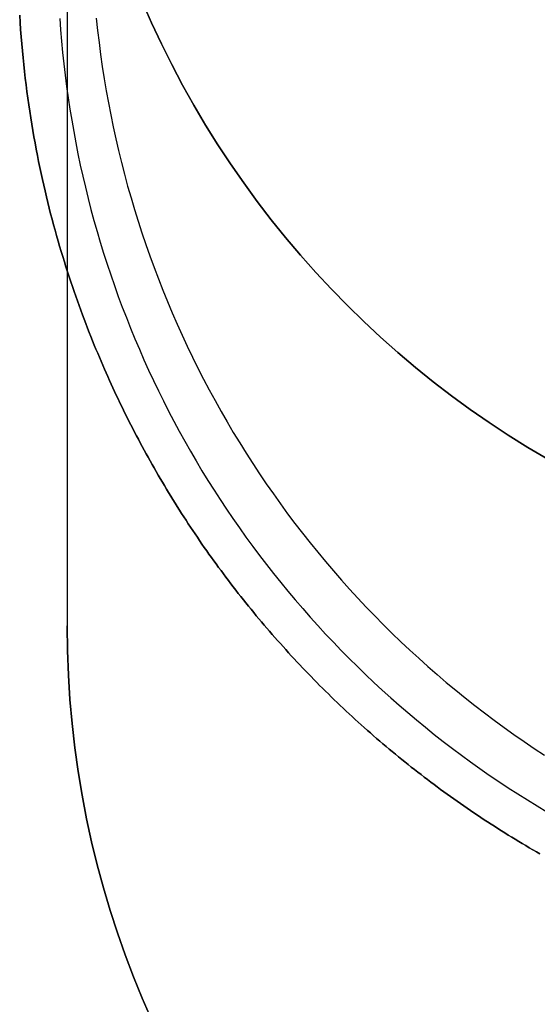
# Model space of a CAD drawing. Extents: x -1.48 to 1.48, y -1.03 to 1.03.
# Tile 2 of 90: x -1.4809 to -1.416, y -0.7785 to -0.655. Entities that reach past the tile are written whole.
import ezdxf

# ---------------------------------------------------------------- set-up
doc = ezdxf.new("R2010")
doc.units = 0
doc.layers.get('0').update_dxf_attribs({"linetype": 'CONTINUOUS'})

# ---------------------------------------------------------------- blocks, each defined once
blk = doc.blocks.new('*U1')
for points in [[(-1.47134, -0.65481, 0.09686), (-1.47118, -0.65634, 0.09689), (-1.471, -0.65786, 0.09692), (-1.47081, -0.65938, 0.09694), (-1.47059, -0.66089, 0.09697), (-1.47035, -0.66241, 0.097), (-1.4701, -0.66392, 0.09702), (-1.46983, -0.66543, 0.09705), (-1.46954, -0.66693, 0.09708), (-1.46923, -0.66843, 0.0971), (-1.4689, -0.66993, 0.09713), (-1.46856, -0.67142, 0.09715), (-1.46819, -0.67291, 0.09717), (-1.46781, -0.67439, 0.0972), (-1.46741, -0.67587, 0.09722), (-1.46699, -0.67735, 0.09724), (-1.46655, -0.67881, 0.09726), (-1.4661, -0.68028, 0.09728), (-1.46563, -0.68173, 0.0973), (-1.46514, -0.68319, 0.09732), (-1.46463, -0.68463, 0.09734), (-1.4641, -0.68607, 0.09736), (-1.46356, -0.6875, 0.09738), (-1.463, -0.68893, 0.0974), (-1.46242, -0.69035, 0.09742), (-1.46182, -0.69176, 0.09743), (-1.46121, -0.69316, 0.09745), (-1.46058, -0.69456, 0.09747), (-1.45993, -0.69595, 0.09748), (-1.45927, -0.69733, 0.0975), (-1.45859, -0.6987, 0.09751), (-1.45789, -0.70007, 0.09753), (-1.45718, -0.70142, 0.09754), (-1.45645, -0.70277, 0.09755), (-1.4557, -0.70411, 0.09756), (-1.45494, -0.70543, 0.09758), (-1.45416, -0.70675, 0.09759), (-1.45336, -0.70806, 0.0976), (-1.45255, -0.70936, 0.09761), (-1.45172, -0.71065, 0.09762), (-1.45088, -0.71193, 0.09763), (-1.45002, -0.7132, 0.09764), (-1.44914, -0.71446, 0.09764), (-1.44825, -0.7157, 0.09765), (-1.44735, -0.71694, 0.09766), (-1.44643, -0.71816, 0.09766), (-1.44549, -0.71938, 0.09767), (-1.44454, -0.72058, 0.09768), (-1.44358, -0.72177, 0.09768), (-1.4426, -0.72295, 0.09768), (-1.4416, -0.72411, 0.09769), (-1.44059, -0.72527, 0.09769), (-1.43957, -0.72641, 0.09769), (-1.43854, -0.72754, 0.0977), (-1.43749, -0.72865, 0.0977), (-1.43642, -0.72976, 0.0977), (-1.43535, -0.73085, 0.0977), (-1.43426, -0.73192, 0.0977), (-1.43315, -0.73299, 0.0977), (-1.43204, -0.73404, 0.0977), (-1.43091, -0.73507, 0.09769), (-1.42977, -0.73609, 0.09769), (-1.42861, -0.7371, 0.09769), (-1.42745, -0.7381, 0.09768), (-1.42627, -0.73908, 0.09768), (-1.42508, -0.74004, 0.09768), (-1.42388, -0.74099, 0.09767), (-1.42266, -0.74192, 0.09766), (-1.42144, -0.74285, 0.09766), (-1.4202, -0.74375, 0.09765), (-1.41896, -0.74464, 0.09764), (-1.4177, -0.74552, 0.09764), (-1.41643, -0.74638, 0.09763), (-1.41515, -0.74722, 0.09762)], [(-1.47134, -0.65481, 0.09686), (-1.47118, -0.65634, 0.09689), (-1.471, -0.65786, 0.09692), (-1.47081, -0.65938, 0.09694), (-1.47059, -0.66089, 0.09697), (-1.47035, -0.66241, 0.097), (-1.4701, -0.66392, 0.09702), (-1.46983, -0.66543, 0.09705), (-1.46954, -0.66693, 0.09708), (-1.46923, -0.66843, 0.0971), (-1.4689, -0.66993, 0.09713), (-1.46856, -0.67142, 0.09715), (-1.46819, -0.67291, 0.09717), (-1.46781, -0.67439, 0.0972), (-1.46741, -0.67587, 0.09722), (-1.46699, -0.67735, 0.09724), (-1.46655, -0.67881, 0.09726), (-1.4661, -0.68028, 0.09728), (-1.46563, -0.68173, 0.0973), (-1.46514, -0.68319, 0.09732), (-1.46463, -0.68463, 0.09734), (-1.4641, -0.68607, 0.09736), (-1.46356, -0.6875, 0.09738), (-1.463, -0.68893, 0.0974), (-1.46242, -0.69035, 0.09742), (-1.46182, -0.69176, 0.09743), (-1.46121, -0.69316, 0.09745), (-1.46058, -0.69456, 0.09747), (-1.45993, -0.69595, 0.09748), (-1.45927, -0.69733, 0.0975), (-1.45859, -0.6987, 0.09751), (-1.45789, -0.70007, 0.09753), (-1.45718, -0.70142, 0.09754), (-1.45645, -0.70277, 0.09755), (-1.4557, -0.70411, 0.09756), (-1.45494, -0.70543, 0.09758), (-1.45416, -0.70675, 0.09759), (-1.45336, -0.70806, 0.0976), (-1.45255, -0.70936, 0.09761), (-1.45172, -0.71065, 0.09762), (-1.45088, -0.71193, 0.09763), (-1.45002, -0.7132, 0.09764), (-1.44914, -0.71446, 0.09764), (-1.44825, -0.7157, 0.09765), (-1.44735, -0.71694, 0.09766), (-1.44643, -0.71816, 0.09766), (-1.44549, -0.71938, 0.09767), (-1.44454, -0.72058, 0.09768), (-1.44358, -0.72177, 0.09768), (-1.4426, -0.72295, 0.09768), (-1.4416, -0.72411, 0.09769), (-1.44059, -0.72527, 0.09769), (-1.43957, -0.72641, 0.09769), (-1.43854, -0.72754, 0.0977), (-1.43749, -0.72865, 0.0977), (-1.43642, -0.72976, 0.0977), (-1.43535, -0.73085, 0.0977), (-1.43426, -0.73192, 0.0977), (-1.43315, -0.73299, 0.0977), (-1.43204, -0.73404, 0.0977), (-1.43091, -0.73507, 0.09769), (-1.42977, -0.73609, 0.09769), (-1.42861, -0.7371, 0.09769), (-1.42745, -0.7381, 0.09768), (-1.42627, -0.73908, 0.09768), (-1.42508, -0.74004, 0.09768), (-1.42388, -0.74099, 0.09767), (-1.42266, -0.74192, 0.09766), (-1.42144, -0.74285, 0.09766), (-1.4202, -0.74375, 0.09765), (-1.41896, -0.74464, 0.09764), (-1.4177, -0.74552, 0.09764), (-1.41643, -0.74638, 0.09763), (-1.41515, -0.74722, 0.09762)], [(-1.48095, -0.65444, 0), (-1.48089, -0.65535, 0), (-1.48083, -0.65624, 0), (-1.48076, -0.65714, 0), (-1.48069, -0.65802, 0), (-1.48061, -0.6589, 0), (-1.48053, -0.65977, 0), (-1.48044, -0.66063, 0), (-1.48035, -0.66149, 0), (-1.48025, -0.66234, 0), (-1.48014, -0.66318, 0), (-1.48004, -0.66402, 0), (-1.47993, -0.66485, 0), (-1.47981, -0.66567, 0), (-1.47969, -0.66648, 0), (-1.47956, -0.66729, 0), (-1.47943, -0.6681, 0), (-1.4793, -0.66889, 0), (-1.47916, -0.66968, 0), (-1.47902, -0.67046, 0), (-1.47888, -0.67124, 0), (-1.47873, -0.67201, 0), (-1.47858, -0.67277, 0), (-1.47842, -0.67353, 0), (-1.47826, -0.67428, 0), (-1.4781, -0.67502, 0), (-1.47794, -0.67575, 0), (-1.47777, -0.67648, 0), (-1.4776, -0.67721, 0), (-1.47743, -0.67792, 0), (-1.47725, -0.67863, 0), (-1.47707, -0.67933, 0), (-1.47689, -0.68003, 0), (-1.4767, -0.68072, 0), (-1.47652, -0.6814, 0), (-1.47633, -0.68208, 0), (-1.47614, -0.68275, 0), (-1.47594, -0.68341, 0), (-1.47575, -0.68406, 0), (-1.47555, -0.68471, 0), (-1.47535, -0.68536, 0), (-1.47515, -0.68599, 0), (-1.47495, -0.68662, 0), (-1.47475, -0.68724, 0), (-1.47454, -0.68786, 0), (-1.47434, -0.68847, 0), (-1.47413, -0.68907, 0), (-1.47392, -0.68967, 0), (-1.47371, -0.69026, 0), (-1.4735, -0.69084, 0), (-1.47329, -0.69142, 0), (-1.47308, -0.69199, 0), (-1.47287, -0.69255, 0), (-1.47266, -0.69311, 0), (-1.47245, -0.69366, 0), (-1.47223, -0.69421, 0), (-1.47202, -0.69474, 0), (-1.47181, -0.69527, 0), (-1.47159, -0.6958, 0), (-1.47138, -0.69632, 0), (-1.47117, -0.69683, 0), (-1.47095, -0.69733, 0), (-1.47074, -0.69783, 0), (-1.47053, -0.69832, 0), (-1.47032, -0.69881, 0), (-1.47011, -0.69929, 0), (-1.4699, -0.69976, 0), (-1.46969, -0.70023, 0), (-1.46947, -0.7007, 0), (-1.46926, -0.70116, 0), (-1.46904, -0.70163, 0), (-1.46883, -0.7021, 0), (-1.46861, -0.70256, 0), (-1.46839, -0.70303, 0), (-1.46816, -0.70349, 0), (-1.46794, -0.70395, 0), (-1.46771, -0.70441, 0), (-1.46748, -0.70487, 0), (-1.46725, -0.70533, 0), (-1.46702, -0.70579, 0), (-1.46678, -0.70625, 0), (-1.46655, -0.7067, 0), (-1.46631, -0.70716, 0), (-1.46607, -0.70761, 0), (-1.46583, -0.70806, 0), (-1.46559, -0.70852, 0), (-1.46534, -0.70897, 0), (-1.4651, -0.70942, 0), (-1.46485, -0.70987, 0), (-1.4646, -0.71032, 0), (-1.46435, -0.71076, 0), (-1.46409, -0.71121, 0), (-1.46384, -0.71165, 0), (-1.46358, -0.7121, 0), (-1.46332, -0.71254, 0), (-1.46306, -0.71298, 0), (-1.4628, -0.71342, 0), (-1.46254, -0.71386, 0), (-1.46227, -0.7143, 0), (-1.46201, -0.71474, 0), (-1.46174, -0.71517, 0), (-1.46147, -0.71561, 0), (-1.46119, -0.71604, 0), (-1.46092, -0.71648, 0), (-1.46064, -0.71691, 0), (-1.46037, -0.71734, 0), (-1.46009, -0.71777, 0), (-1.45981, -0.7182, 0), (-1.45953, -0.71862, 0), (-1.45924, -0.71905, 0), (-1.45896, -0.71948, 0), (-1.45867, -0.7199, 0), (-1.45838, -0.72032, 0), (-1.45809, -0.72075, 0), (-1.4578, -0.72117, 0), (-1.4575, -0.72159, 0), (-1.45721, -0.722, 0), (-1.45691, -0.72242, 0), (-1.45661, -0.72284, 0), (-1.45631, -0.72325, 0), (-1.45601, -0.72367, 0), (-1.4557, -0.72408, 0), (-1.4554, -0.72449, 0), (-1.45509, -0.7249, 0), (-1.45478, -0.72531, 0), (-1.45447, -0.72572, 0), (-1.45416, -0.72612, 0), (-1.45384, -0.72653, 0), (-1.45353, -0.72693, 0), (-1.45321, -0.72734, 0), (-1.45289, -0.72774, 0), (-1.45257, -0.72814, 0), (-1.45225, -0.72854, 0), (-1.45193, -0.72893, 0), (-1.4516, -0.72933, 0), (-1.45128, -0.72973, 0), (-1.45095, -0.73012, 0), (-1.45062, -0.73051, 0), (-1.45029, -0.73091, 0), (-1.44995, -0.7313, 0), (-1.44962, -0.73169, 0), (-1.44928, -0.73207, 0), (-1.44894, -0.73246, 0), (-1.44861, -0.73284, 0), (-1.44826, -0.73323, 0), (-1.44792, -0.73361, 0), (-1.44758, -0.73399, 0), (-1.44723, -0.73437, 0), (-1.44689, -0.73475, 0), (-1.44654, -0.73513, 0), (-1.44619, -0.7355, 0), (-1.44583, -0.73588, 0), (-1.44548, -0.73625, 0), (-1.44513, -0.73662, 0), (-1.44477, -0.737, 0), (-1.44441, -0.73737, 0), (-1.44405, -0.73773, 0), (-1.44369, -0.7381, 0), (-1.44333, -0.73847, 0), (-1.44297, -0.73883, 0), (-1.4426, -0.73919, 0), (-1.44223, -0.73955, 0), (-1.44187, -0.73991, 0), (-1.4415, -0.74027, 0), (-1.44113, -0.74063, 0), (-1.44075, -0.74098, 0), (-1.44038, -0.74133, 0), (-1.44001, -0.74169, 0), (-1.43963, -0.74204, 0), (-1.43925, -0.74238, 0), (-1.43887, -0.74273, 0), (-1.43849, -0.74308, 0), (-1.43811, -0.74342, 0), (-1.43773, -0.74376, 0), (-1.43734, -0.74411, 0), (-1.43696, -0.74444, 0), (-1.43657, -0.74478, 0), (-1.43619, -0.74512, 0), (-1.4358, -0.74545, 0), (-1.43541, -0.74579, 0), (-1.43501, -0.74612, 0), (-1.43462, -0.74645, 0), (-1.43423, -0.74677, 0), (-1.43383, -0.7471, 0), (-1.43343, -0.74743, 0), (-1.43304, -0.74775, 0), (-1.43264, -0.74807, 0), (-1.43224, -0.74839, 0), (-1.43184, -0.74871, 0), (-1.43143, -0.74903, 0), (-1.43103, -0.74934, 0), (-1.43062, -0.74966, 0), (-1.43022, -0.74997, 0), (-1.42981, -0.75028, 0), (-1.4294, -0.75059, 0), (-1.42899, -0.7509, 0), (-1.42858, -0.7512, 0), (-1.42817, -0.75151, 0), (-1.42775, -0.75181, 0), (-1.42734, -0.75211, 0), (-1.42692, -0.75241, 0), (-1.4265, -0.75271, 0), (-1.42609, -0.753, 0), (-1.42567, -0.7533, 0), (-1.42525, -0.75359, 0), (-1.42482, -0.75388, 0), (-1.4244, -0.75417, 0), (-1.42398, -0.75445, 0), (-1.42355, -0.75474, 0), (-1.42313, -0.75502, 0), (-1.4227, -0.75531, 0), (-1.42227, -0.75559, 0), (-1.42184, -0.75587, 0), (-1.42141, -0.75614, 0), (-1.42098, -0.75642, 0), (-1.42054, -0.75669, 0), (-1.42011, -0.75697, 0), (-1.41967, -0.75724, 0), (-1.41924, -0.75751, 0), (-1.4188, -0.75777, 0), (-1.41836, -0.75804, 0), (-1.41792, -0.7583, 0), (-1.41748, -0.75856, 0), (-1.41704, -0.75882, 0), (-1.4166, -0.75908, 0), (-1.41615, -0.75934, 0), (-1.41571, -0.7596, 0)], [(-1.41571, -0.7596, -0.094), (-1.41615, -0.75934, -0.094), (-1.4166, -0.75908, -0.094), (-1.41704, -0.75882, -0.094), (-1.41748, -0.75856, -0.094), (-1.41792, -0.7583, -0.094), (-1.41836, -0.75804, -0.094), (-1.4188, -0.75777, -0.094), (-1.41924, -0.75751, -0.094), (-1.41967, -0.75724, -0.094), (-1.42011, -0.75697, -0.094), (-1.42054, -0.75669, -0.094), (-1.42098, -0.75642, -0.094), (-1.42141, -0.75614, -0.094), (-1.42184, -0.75587, -0.094), (-1.42227, -0.75559, -0.094), (-1.4227, -0.75531, -0.094), (-1.42313, -0.75502, -0.094), (-1.42355, -0.75474, -0.094), (-1.42398, -0.75445, -0.094), (-1.4244, -0.75417, -0.094), (-1.42482, -0.75388, -0.094), (-1.42525, -0.75359, -0.094), (-1.42567, -0.7533, -0.094), (-1.42609, -0.753, -0.094), (-1.4265, -0.75271, -0.094), (-1.42692, -0.75241, -0.094), (-1.42734, -0.75211, -0.094), (-1.42775, -0.75181, -0.094), (-1.42817, -0.75151, -0.094), (-1.42858, -0.7512, -0.094), (-1.42899, -0.7509, -0.094), (-1.4294, -0.75059, -0.094), (-1.42981, -0.75028, -0.094), (-1.43022, -0.74997, -0.094), (-1.43062, -0.74966, -0.094), (-1.43103, -0.74934, -0.094), (-1.43143, -0.74903, -0.094), (-1.43184, -0.74871, -0.094), (-1.43224, -0.74839, -0.094), (-1.43264, -0.74807, -0.094), (-1.43304, -0.74775, -0.094), (-1.43343, -0.74743, -0.094), (-1.43383, -0.7471, -0.094), (-1.43423, -0.74677, -0.094), (-1.43462, -0.74645, -0.094), (-1.43501, -0.74612, -0.094), (-1.43541, -0.74579, -0.094), (-1.4358, -0.74545, -0.094), (-1.43619, -0.74512, -0.094), (-1.43657, -0.74478, -0.094), (-1.43696, -0.74444, -0.094), (-1.43734, -0.74411, -0.094), (-1.43773, -0.74376, -0.094), (-1.43811, -0.74342, -0.094), (-1.43849, -0.74308, -0.094), (-1.43887, -0.74273, -0.094), (-1.43925, -0.74238, -0.094), (-1.43963, -0.74204, -0.094), (-1.44001, -0.74169, -0.094), (-1.44038, -0.74133, -0.094), (-1.44075, -0.74098, -0.094), (-1.44113, -0.74063, -0.094), (-1.4415, -0.74027, -0.094), (-1.44187, -0.73991, -0.094), (-1.44223, -0.73955, -0.094), (-1.4426, -0.73919, -0.094), (-1.44297, -0.73883, -0.094), (-1.44333, -0.73847, -0.094), (-1.44369, -0.7381, -0.094), (-1.44405, -0.73773, -0.094), (-1.44441, -0.73737, -0.094), (-1.44477, -0.737, -0.094), (-1.44513, -0.73662, -0.094), (-1.44548, -0.73625, -0.094), (-1.44583, -0.73588, -0.094), (-1.44619, -0.7355, -0.094), (-1.44654, -0.73513, -0.094), (-1.44689, -0.73475, -0.094), (-1.44723, -0.73437, -0.094), (-1.44758, -0.73399, -0.094), (-1.44792, -0.73361, -0.094), (-1.44826, -0.73323, -0.094), (-1.44861, -0.73284, -0.094), (-1.44894, -0.73246, -0.094), (-1.44928, -0.73207, -0.094), (-1.44962, -0.73169, -0.094), (-1.44995, -0.7313, -0.094), (-1.45029, -0.73091, -0.094), (-1.45062, -0.73051, -0.094), (-1.45095, -0.73012, -0.094), (-1.45128, -0.72973, -0.094), (-1.4516, -0.72933, -0.094), (-1.45193, -0.72893, -0.094), (-1.45225, -0.72854, -0.094), (-1.45257, -0.72814, -0.094), (-1.45289, -0.72774, -0.094), (-1.45321, -0.72734, -0.094), (-1.45353, -0.72693, -0.094), (-1.45384, -0.72653, -0.094), (-1.45416, -0.72612, -0.094), (-1.45447, -0.72572, -0.094), (-1.45478, -0.72531, -0.094), (-1.45509, -0.7249, -0.094), (-1.4554, -0.72449, -0.094), (-1.4557, -0.72408, -0.094), (-1.45601, -0.72367, -0.094), (-1.45631, -0.72325, -0.094), (-1.45661, -0.72284, -0.094), (-1.45691, -0.72242, -0.094), (-1.45721, -0.722, -0.094), (-1.4575, -0.72159, -0.094), (-1.4578, -0.72117, -0.094), (-1.45809, -0.72075, -0.094), (-1.45838, -0.72032, -0.094), (-1.45867, -0.7199, -0.094), (-1.45896, -0.71948, -0.094), (-1.45924, -0.71905, -0.094), (-1.45953, -0.71862, -0.094), (-1.45981, -0.7182, -0.094), (-1.46009, -0.71777, -0.094), (-1.46037, -0.71734, -0.094), (-1.46064, -0.71691, -0.094), (-1.46092, -0.71648, -0.094), (-1.46119, -0.71604, -0.094), (-1.46147, -0.71561, -0.094), (-1.46174, -0.71517, -0.094), (-1.46201, -0.71474, -0.094), (-1.46227, -0.7143, -0.094), (-1.46254, -0.71386, -0.094), (-1.4628, -0.71342, -0.094), (-1.46306, -0.71298, -0.094), (-1.46332, -0.71254, -0.094), (-1.46358, -0.7121, -0.094), (-1.46384, -0.71165, -0.094), (-1.46409, -0.71121, -0.094), (-1.46435, -0.71076, -0.094), (-1.4646, -0.71032, -0.094), (-1.46485, -0.70987, -0.094), (-1.4651, -0.70942, -0.094), (-1.46534, -0.70897, -0.094), (-1.46559, -0.70852, -0.094), (-1.46583, -0.70806, -0.094), (-1.46607, -0.70761, -0.094), (-1.46631, -0.70716, -0.094), (-1.46655, -0.7067, -0.094), (-1.46678, -0.70625, -0.094), (-1.46702, -0.70579, -0.094), (-1.46725, -0.70533, -0.094), (-1.46748, -0.70487, -0.094), (-1.46771, -0.70441, -0.094), (-1.46794, -0.70395, -0.094), (-1.46816, -0.70349, -0.094), (-1.46839, -0.70303, -0.094), (-1.46861, -0.70256, -0.094), (-1.46883, -0.7021, -0.094), (-1.46904, -0.70163, -0.094), (-1.46926, -0.70116, -0.094), (-1.46947, -0.7007, -0.094), (-1.46969, -0.70023, -0.094), (-1.4699, -0.69976, -0.094), (-1.47011, -0.69929, -0.094), (-1.47032, -0.69881, -0.094), (-1.47053, -0.69832, -0.094), (-1.47074, -0.69783, -0.094), (-1.47095, -0.69733, -0.094), (-1.47117, -0.69683, -0.094), (-1.47138, -0.69632, -0.094), (-1.47159, -0.6958, -0.094), (-1.47181, -0.69527, -0.094), (-1.47202, -0.69474, -0.094), (-1.47223, -0.69421, -0.094), (-1.47245, -0.69366, -0.094), (-1.47266, -0.69311, -0.094), (-1.47287, -0.69255, -0.094), (-1.47308, -0.69199, -0.094), (-1.47329, -0.69142, -0.094), (-1.4735, -0.69084, -0.094), (-1.47371, -0.69026, -0.094), (-1.47392, -0.68967, -0.094), (-1.47413, -0.68907, -0.094), (-1.47434, -0.68847, -0.094), (-1.47454, -0.68786, -0.094), (-1.47475, -0.68724, -0.094), (-1.47495, -0.68662, -0.094), (-1.47515, -0.68599, -0.094), (-1.47535, -0.68536, -0.094), (-1.47555, -0.68471, -0.094), (-1.47575, -0.68406, -0.094), (-1.47594, -0.68341, -0.094), (-1.47614, -0.68275, -0.094), (-1.47633, -0.68208, -0.094), (-1.47652, -0.6814, -0.094), (-1.4767, -0.68072, -0.094), (-1.47689, -0.68003, -0.094), (-1.47707, -0.67933, -0.094), (-1.47725, -0.67863, -0.094), (-1.47743, -0.67792, -0.094), (-1.4776, -0.67721, -0.094), (-1.47777, -0.67648, -0.094), (-1.47794, -0.67575, -0.094), (-1.4781, -0.67502, -0.094), (-1.47826, -0.67428, -0.094), (-1.47842, -0.67353, -0.094), (-1.47858, -0.67277, -0.094), (-1.47873, -0.67201, -0.094), (-1.47888, -0.67124, -0.094), (-1.47902, -0.67046, -0.094), (-1.47916, -0.66968, -0.094), (-1.4793, -0.66889, -0.094), (-1.47943, -0.6681, -0.094), (-1.47956, -0.66729, -0.094), (-1.47969, -0.66648, -0.094), (-1.47981, -0.66567, -0.094), (-1.47993, -0.66485, -0.094), (-1.48004, -0.66402, -0.094), (-1.48014, -0.66318, -0.094), (-1.48025, -0.66234, -0.094), (-1.48035, -0.66149, -0.094), (-1.48044, -0.66063, -0.094), (-1.48053, -0.65977, -0.094), (-1.48061, -0.6589, -0.094), (-1.48069, -0.65802, -0.094), (-1.48076, -0.65714, -0.094), (-1.48083, -0.65624, -0.094), (-1.48089, -0.65535, -0.094), (-1.48095, -0.65444, -0.094)], [(-1.48095, -0.65444, 0), (-1.48089, -0.65535, 0), (-1.48083, -0.65624, 0), (-1.48076, -0.65714, 0), (-1.48069, -0.65802, 0), (-1.48061, -0.6589, 0), (-1.48053, -0.65977, 0), (-1.48044, -0.66063, 0), (-1.48035, -0.66149, 0), (-1.48025, -0.66234, 0), (-1.48014, -0.66318, 0), (-1.48004, -0.66402, 0), (-1.47993, -0.66485, 0), (-1.47981, -0.66567, 0), (-1.47969, -0.66648, 0), (-1.47956, -0.66729, 0), (-1.47943, -0.6681, 0), (-1.4793, -0.66889, 0), (-1.47916, -0.66968, 0), (-1.47902, -0.67046, 0), (-1.47888, -0.67124, 0), (-1.47873, -0.67201, 0), (-1.47858, -0.67277, 0), (-1.47842, -0.67353, 0), (-1.47826, -0.67428, 0), (-1.4781, -0.67502, 0), (-1.47794, -0.67575, 0), (-1.47777, -0.67648, 0), (-1.4776, -0.67721, 0), (-1.47743, -0.67792, 0), (-1.47725, -0.67863, 0), (-1.47707, -0.67933, 0), (-1.47689, -0.68003, 0), (-1.4767, -0.68072, 0), (-1.47652, -0.6814, 0), (-1.47633, -0.68208, 0), (-1.47614, -0.68275, 0), (-1.47594, -0.68341, 0), (-1.47575, -0.68406, 0), (-1.47555, -0.68471, 0), (-1.47535, -0.68536, 0), (-1.47515, -0.68599, 0), (-1.47495, -0.68662, 0), (-1.47475, -0.68724, 0), (-1.47454, -0.68786, 0), (-1.47434, -0.68847, 0), (-1.47413, -0.68907, 0), (-1.47392, -0.68967, 0), (-1.47371, -0.69026, 0), (-1.4735, -0.69084, 0), (-1.47329, -0.69142, 0), (-1.47308, -0.69199, 0), (-1.47287, -0.69255, 0), (-1.47266, -0.69311, 0), (-1.47245, -0.69366, 0), (-1.47223, -0.69421, 0), (-1.47202, -0.69474, 0), (-1.47181, -0.69527, 0), (-1.47159, -0.6958, 0), (-1.47138, -0.69632, 0), (-1.47117, -0.69683, 0), (-1.47095, -0.69733, 0), (-1.47074, -0.69783, 0), (-1.47053, -0.69832, 0), (-1.47032, -0.69881, 0), (-1.47011, -0.69929, 0), (-1.4699, -0.69976, 0), (-1.46969, -0.70023, 0), (-1.46947, -0.7007, 0), (-1.46926, -0.70116, 0), (-1.46904, -0.70163, 0), (-1.46883, -0.7021, 0), (-1.46861, -0.70256, 0), (-1.46839, -0.70303, 0), (-1.46816, -0.70349, 0), (-1.46794, -0.70395, 0), (-1.46771, -0.70441, 0), (-1.46748, -0.70487, 0), (-1.46725, -0.70533, 0), (-1.46702, -0.70579, 0), (-1.46678, -0.70625, 0), (-1.46655, -0.7067, 0), (-1.46631, -0.70716, 0), (-1.46607, -0.70761, 0), (-1.46583, -0.70806, 0), (-1.46559, -0.70852, 0), (-1.46534, -0.70897, 0), (-1.4651, -0.70942, 0), (-1.46485, -0.70987, 0), (-1.4646, -0.71032, 0), (-1.46435, -0.71076, 0), (-1.46409, -0.71121, 0), (-1.46384, -0.71165, 0), (-1.46358, -0.7121, 0), (-1.46332, -0.71254, 0), (-1.46306, -0.71298, 0), (-1.4628, -0.71342, 0), (-1.46254, -0.71386, 0), (-1.46227, -0.7143, 0), (-1.46201, -0.71474, 0), (-1.46174, -0.71517, 0), (-1.46147, -0.71561, 0), (-1.46119, -0.71604, 0), (-1.46092, -0.71648, 0), (-1.46064, -0.71691, 0), (-1.46037, -0.71734, 0), (-1.46009, -0.71777, 0), (-1.45981, -0.7182, 0), (-1.45953, -0.71862, 0), (-1.45924, -0.71905, 0), (-1.45896, -0.71948, 0), (-1.45867, -0.7199, 0), (-1.45838, -0.72032, 0), (-1.45809, -0.72075, 0), (-1.4578, -0.72117, 0), (-1.4575, -0.72159, 0), (-1.45721, -0.722, 0), (-1.45691, -0.72242, 0), (-1.45661, -0.72284, 0), (-1.45631, -0.72325, 0), (-1.45601, -0.72367, 0), (-1.4557, -0.72408, 0), (-1.4554, -0.72449, 0), (-1.45509, -0.7249, 0), (-1.45478, -0.72531, 0), (-1.45447, -0.72572, 0), (-1.45416, -0.72612, 0), (-1.45384, -0.72653, 0), (-1.45353, -0.72693, 0), (-1.45321, -0.72734, 0), (-1.45289, -0.72774, 0), (-1.45257, -0.72814, 0), (-1.45225, -0.72854, 0), (-1.45193, -0.72893, 0), (-1.4516, -0.72933, 0), (-1.45128, -0.72973, 0), (-1.45095, -0.73012, 0), (-1.45062, -0.73051, 0), (-1.45029, -0.73091, 0), (-1.44995, -0.7313, 0), (-1.44962, -0.73169, 0), (-1.44928, -0.73207, 0), (-1.44894, -0.73246, 0), (-1.44861, -0.73284, 0), (-1.44826, -0.73323, 0), (-1.44792, -0.73361, 0), (-1.44758, -0.73399, 0), (-1.44723, -0.73437, 0), (-1.44689, -0.73475, 0), (-1.44654, -0.73513, 0), (-1.44619, -0.7355, 0), (-1.44583, -0.73588, 0), (-1.44548, -0.73625, 0), (-1.44513, -0.73662, 0), (-1.44477, -0.737, 0), (-1.44441, -0.73737, 0), (-1.44405, -0.73773, 0), (-1.44369, -0.7381, 0), (-1.44333, -0.73847, 0), (-1.44297, -0.73883, 0), (-1.4426, -0.73919, 0), (-1.44223, -0.73955, 0), (-1.44187, -0.73991, 0), (-1.4415, -0.74027, 0), (-1.44113, -0.74063, 0), (-1.44075, -0.74098, 0), (-1.44038, -0.74133, 0), (-1.44001, -0.74169, 0), (-1.43963, -0.74204, 0), (-1.43925, -0.74238, 0), (-1.43887, -0.74273, 0), (-1.43849, -0.74308, 0), (-1.43811, -0.74342, 0), (-1.43773, -0.74376, 0), (-1.43734, -0.74411, 0), (-1.43696, -0.74444, 0), (-1.43657, -0.74478, 0), (-1.43619, -0.74512, 0), (-1.4358, -0.74545, 0), (-1.43541, -0.74579, 0), (-1.43501, -0.74612, 0), (-1.43462, -0.74645, 0), (-1.43423, -0.74677, 0), (-1.43383, -0.7471, 0), (-1.43343, -0.74743, 0), (-1.43304, -0.74775, 0), (-1.43264, -0.74807, 0), (-1.43224, -0.74839, 0), (-1.43184, -0.74871, 0), (-1.43143, -0.74903, 0), (-1.43103, -0.74934, 0), (-1.43062, -0.74966, 0), (-1.43022, -0.74997, 0), (-1.42981, -0.75028, 0), (-1.4294, -0.75059, 0), (-1.42899, -0.7509, 0), (-1.42858, -0.7512, 0), (-1.42817, -0.75151, 0), (-1.42775, -0.75181, 0), (-1.42734, -0.75211, 0), (-1.42692, -0.75241, 0), (-1.4265, -0.75271, 0), (-1.42609, -0.753, 0), (-1.42567, -0.7533, 0), (-1.42525, -0.75359, 0), (-1.42482, -0.75388, 0), (-1.4244, -0.75417, 0), (-1.42398, -0.75445, 0), (-1.42355, -0.75474, 0), (-1.42313, -0.75502, 0), (-1.4227, -0.75531, 0), (-1.42227, -0.75559, 0), (-1.42184, -0.75587, 0), (-1.42141, -0.75614, 0), (-1.42098, -0.75642, 0), (-1.42054, -0.75669, 0), (-1.42011, -0.75697, 0), (-1.41967, -0.75724, 0), (-1.41924, -0.75751, 0), (-1.4188, -0.75777, 0), (-1.41836, -0.75804, 0), (-1.41792, -0.7583, 0), (-1.41748, -0.75856, 0), (-1.41704, -0.75882, 0), (-1.4166, -0.75908, 0), (-1.41615, -0.75934, 0), (-1.41571, -0.7596, 0)], [(-1.41571, -0.7596, -0.094), (-1.41615, -0.75934, -0.094), (-1.4166, -0.75908, -0.094), (-1.41704, -0.75882, -0.094), (-1.41748, -0.75856, -0.094), (-1.41792, -0.7583, -0.094), (-1.41836, -0.75804, -0.094), (-1.4188, -0.75777, -0.094), (-1.41924, -0.75751, -0.094), (-1.41967, -0.75724, -0.094), (-1.42011, -0.75697, -0.094), (-1.42054, -0.75669, -0.094), (-1.42098, -0.75642, -0.094), (-1.42141, -0.75614, -0.094), (-1.42184, -0.75587, -0.094), (-1.42227, -0.75559, -0.094), (-1.4227, -0.75531, -0.094), (-1.42313, -0.75502, -0.094), (-1.42355, -0.75474, -0.094), (-1.42398, -0.75445, -0.094), (-1.4244, -0.75417, -0.094), (-1.42482, -0.75388, -0.094), (-1.42525, -0.75359, -0.094), (-1.42567, -0.7533, -0.094), (-1.42609, -0.753, -0.094), (-1.4265, -0.75271, -0.094), (-1.42692, -0.75241, -0.094), (-1.42734, -0.75211, -0.094), (-1.42775, -0.75181, -0.094), (-1.42817, -0.75151, -0.094), (-1.42858, -0.7512, -0.094), (-1.42899, -0.7509, -0.094), (-1.4294, -0.75059, -0.094), (-1.42981, -0.75028, -0.094), (-1.43022, -0.74997, -0.094), (-1.43062, -0.74966, -0.094), (-1.43103, -0.74934, -0.094), (-1.43143, -0.74903, -0.094), (-1.43184, -0.74871, -0.094), (-1.43224, -0.74839, -0.094), (-1.43264, -0.74807, -0.094), (-1.43304, -0.74775, -0.094), (-1.43343, -0.74743, -0.094), (-1.43383, -0.7471, -0.094), (-1.43423, -0.74677, -0.094), (-1.43462, -0.74645, -0.094), (-1.43501, -0.74612, -0.094), (-1.43541, -0.74579, -0.094), (-1.4358, -0.74545, -0.094), (-1.43619, -0.74512, -0.094), (-1.43657, -0.74478, -0.094), (-1.43696, -0.74444, -0.094), (-1.43734, -0.74411, -0.094), (-1.43773, -0.74376, -0.094), (-1.43811, -0.74342, -0.094), (-1.43849, -0.74308, -0.094), (-1.43887, -0.74273, -0.094), (-1.43925, -0.74238, -0.094), (-1.43963, -0.74204, -0.094), (-1.44001, -0.74169, -0.094), (-1.44038, -0.74133, -0.094), (-1.44075, -0.74098, -0.094), (-1.44113, -0.74063, -0.094), (-1.4415, -0.74027, -0.094), (-1.44187, -0.73991, -0.094), (-1.44223, -0.73955, -0.094), (-1.4426, -0.73919, -0.094), (-1.44297, -0.73883, -0.094), (-1.44333, -0.73847, -0.094), (-1.44369, -0.7381, -0.094), (-1.44405, -0.73773, -0.094), (-1.44441, -0.73737, -0.094), (-1.44477, -0.737, -0.094), (-1.44513, -0.73662, -0.094), (-1.44548, -0.73625, -0.094), (-1.44583, -0.73588, -0.094), (-1.44619, -0.7355, -0.094), (-1.44654, -0.73513, -0.094), (-1.44689, -0.73475, -0.094), (-1.44723, -0.73437, -0.094), (-1.44758, -0.73399, -0.094), (-1.44792, -0.73361, -0.094), (-1.44826, -0.73323, -0.094), (-1.44861, -0.73284, -0.094), (-1.44894, -0.73246, -0.094), (-1.44928, -0.73207, -0.094), (-1.44962, -0.73169, -0.094), (-1.44995, -0.7313, -0.094), (-1.45029, -0.73091, -0.094), (-1.45062, -0.73051, -0.094), (-1.45095, -0.73012, -0.094), (-1.45128, -0.72973, -0.094), (-1.4516, -0.72933, -0.094), (-1.45193, -0.72893, -0.094), (-1.45225, -0.72854, -0.094), (-1.45257, -0.72814, -0.094), (-1.45289, -0.72774, -0.094), (-1.45321, -0.72734, -0.094), (-1.45353, -0.72693, -0.094), (-1.45384, -0.72653, -0.094), (-1.45416, -0.72612, -0.094), (-1.45447, -0.72572, -0.094), (-1.45478, -0.72531, -0.094), (-1.45509, -0.7249, -0.094), (-1.4554, -0.72449, -0.094), (-1.4557, -0.72408, -0.094), (-1.45601, -0.72367, -0.094), (-1.45631, -0.72325, -0.094), (-1.45661, -0.72284, -0.094), (-1.45691, -0.72242, -0.094), (-1.45721, -0.722, -0.094), (-1.4575, -0.72159, -0.094), (-1.4578, -0.72117, -0.094), (-1.45809, -0.72075, -0.094), (-1.45838, -0.72032, -0.094), (-1.45867, -0.7199, -0.094), (-1.45896, -0.71948, -0.094), (-1.45924, -0.71905, -0.094), (-1.45953, -0.71862, -0.094), (-1.45981, -0.7182, -0.094), (-1.46009, -0.71777, -0.094), (-1.46037, -0.71734, -0.094), (-1.46064, -0.71691, -0.094), (-1.46092, -0.71648, -0.094), (-1.46119, -0.71604, -0.094), (-1.46147, -0.71561, -0.094), (-1.46174, -0.71517, -0.094), (-1.46201, -0.71474, -0.094), (-1.46227, -0.7143, -0.094), (-1.46254, -0.71386, -0.094), (-1.4628, -0.71342, -0.094), (-1.46306, -0.71298, -0.094), (-1.46332, -0.71254, -0.094), (-1.46358, -0.7121, -0.094), (-1.46384, -0.71165, -0.094), (-1.46409, -0.71121, -0.094), (-1.46435, -0.71076, -0.094), (-1.4646, -0.71032, -0.094), (-1.46485, -0.70987, -0.094), (-1.4651, -0.70942, -0.094), (-1.46534, -0.70897, -0.094), (-1.46559, -0.70852, -0.094), (-1.46583, -0.70806, -0.094), (-1.46607, -0.70761, -0.094), (-1.46631, -0.70716, -0.094), (-1.46655, -0.7067, -0.094), (-1.46678, -0.70625, -0.094), (-1.46702, -0.70579, -0.094), (-1.46725, -0.70533, -0.094), (-1.46748, -0.70487, -0.094), (-1.46771, -0.70441, -0.094), (-1.46794, -0.70395, -0.094), (-1.46816, -0.70349, -0.094), (-1.46839, -0.70303, -0.094), (-1.46861, -0.70256, -0.094), (-1.46883, -0.7021, -0.094), (-1.46904, -0.70163, -0.094), (-1.46926, -0.70116, -0.094), (-1.46947, -0.7007, -0.094), (-1.46969, -0.70023, -0.094), (-1.4699, -0.69976, -0.094), (-1.47011, -0.69929, -0.094), (-1.47032, -0.69881, -0.094), (-1.47053, -0.69832, -0.094), (-1.47074, -0.69783, -0.094), (-1.47095, -0.69733, -0.094), (-1.47117, -0.69683, -0.094), (-1.47138, -0.69632, -0.094), (-1.47159, -0.6958, -0.094), (-1.47181, -0.69527, -0.094), (-1.47202, -0.69474, -0.094), (-1.47223, -0.69421, -0.094), (-1.47245, -0.69366, -0.094), (-1.47266, -0.69311, -0.094), (-1.47287, -0.69255, -0.094), (-1.47308, -0.69199, -0.094), (-1.47329, -0.69142, -0.094), (-1.4735, -0.69084, -0.094), (-1.47371, -0.69026, -0.094), (-1.47392, -0.68967, -0.094), (-1.47413, -0.68907, -0.094), (-1.47434, -0.68847, -0.094), (-1.47454, -0.68786, -0.094), (-1.47475, -0.68724, -0.094), (-1.47495, -0.68662, -0.094), (-1.47515, -0.68599, -0.094), (-1.47535, -0.68536, -0.094), (-1.47555, -0.68471, -0.094), (-1.47575, -0.68406, -0.094), (-1.47594, -0.68341, -0.094), (-1.47614, -0.68275, -0.094), (-1.47633, -0.68208, -0.094), (-1.47652, -0.6814, -0.094), (-1.4767, -0.68072, -0.094), (-1.47689, -0.68003, -0.094), (-1.47707, -0.67933, -0.094), (-1.47725, -0.67863, -0.094), (-1.47743, -0.67792, -0.094), (-1.4776, -0.67721, -0.094), (-1.47777, -0.67648, -0.094), (-1.47794, -0.67575, -0.094), (-1.4781, -0.67502, -0.094), (-1.47826, -0.67428, -0.094), (-1.47842, -0.67353, -0.094), (-1.47858, -0.67277, -0.094), (-1.47873, -0.67201, -0.094), (-1.47888, -0.67124, -0.094), (-1.47902, -0.67046, -0.094), (-1.47916, -0.66968, -0.094), (-1.4793, -0.66889, -0.094), (-1.47943, -0.6681, -0.094), (-1.47956, -0.66729, -0.094), (-1.47969, -0.66648, -0.094), (-1.47981, -0.66567, -0.094), (-1.47993, -0.66485, -0.094), (-1.48004, -0.66402, -0.094), (-1.48014, -0.66318, -0.094), (-1.48025, -0.66234, -0.094), (-1.48035, -0.66149, -0.094), (-1.48044, -0.66063, -0.094), (-1.48053, -0.65977, -0.094), (-1.48061, -0.6589, -0.094), (-1.48069, -0.65802, -0.094), (-1.48076, -0.65714, -0.094), (-1.48083, -0.65624, -0.094), (-1.48089, -0.65535, -0.094), (-1.48095, -0.65444, -0.094)], [(-1.47592, -0.65483, 0), (-1.47582, -0.65626, 0), (-1.4757, -0.65768, 0), (-1.47557, -0.65911, 0), (-1.47542, -0.66053, 0), (-1.47525, -0.66195, 0), (-1.47507, -0.66337, 0), (-1.47487, -0.66478, 0), (-1.47466, -0.6662, 0), (-1.47443, -0.66761, 0), (-1.47418, -0.66902, 0), (-1.47392, -0.67042, 0), (-1.47364, -0.67182, 0), (-1.47335, -0.67322, 0), (-1.47304, -0.67462, 0), (-1.47271, -0.67601, 0), (-1.47237, -0.6774, 0), (-1.47201, -0.67878, 0), (-1.47164, -0.68016, 0), (-1.47125, -0.68154, 0), (-1.47085, -0.68291, 0), (-1.47043, -0.68427, 0), (-1.46999, -0.68564, 0), (-1.46954, -0.68699, 0), (-1.46907, -0.68834, 0), (-1.46859, -0.68969, 0), (-1.46809, -0.69103, 0), (-1.46757, -0.69236, 0), (-1.46705, -0.69369, 0), (-1.4665, -0.69501, 0), (-1.46594, -0.69633, 0), (-1.46537, -0.69764, 0), (-1.46478, -0.69894, 0), (-1.46418, -0.70023, 0), (-1.46356, -0.70152, 0), (-1.46293, -0.7028, 0), (-1.46228, -0.70408, 0), (-1.46161, -0.70534, 0), (-1.46094, -0.7066, 0), (-1.46025, -0.70785, 0), (-1.45954, -0.7091, 0), (-1.45882, -0.71033, 0), (-1.45809, -0.71156, 0), (-1.45734, -0.71278, 0), (-1.45658, -0.71398, 0), (-1.4558, -0.71518, 0), (-1.45501, -0.71638, 0), (-1.45421, -0.71756, 0), (-1.4534, -0.71873, 0), (-1.45257, -0.71989, 0), (-1.45172, -0.72105, 0), (-1.45087, -0.72219, 0), (-1.45, -0.72333, 0), (-1.44912, -0.72445, 0), (-1.44822, -0.72557, 0), (-1.44731, -0.72667, 0), (-1.44639, -0.72776, 0), (-1.44546, -0.72885, 0), (-1.44452, -0.72992, 0), (-1.44356, -0.73098, 0), (-1.44259, -0.73203, 0), (-1.44161, -0.73307, 0), (-1.44062, -0.7341, 0), (-1.43961, -0.73511, 0), (-1.4386, -0.73612, 0), (-1.43757, -0.73711, 0), (-1.43653, -0.73809, 0), (-1.43548, -0.73906, 0), (-1.43442, -0.74002, 0), (-1.43335, -0.74096, 0), (-1.43226, -0.74189, 0), (-1.43117, -0.74281, 0), (-1.43007, -0.74372, 0), (-1.42895, -0.74462, 0), (-1.42783, -0.7455, 0), (-1.42669, -0.74637, 0), (-1.42555, -0.74722, 0), (-1.4244, -0.74807, 0), (-1.42323, -0.74889, 0), (-1.42206, -0.74971, 0), (-1.42088, -0.75051, 0), (-1.41969, -0.7513, 0), (-1.41848, -0.75208, 0), (-1.41728, -0.75284, 0), (-1.41606, -0.75359, 0), (-1.41483, -0.75432, 0)], [(-1.47592, -0.65483, 0), (-1.47582, -0.65626, 0), (-1.4757, -0.65768, 0), (-1.47557, -0.65911, 0), (-1.47542, -0.66053, 0), (-1.47525, -0.66195, 0), (-1.47507, -0.66337, 0), (-1.47487, -0.66478, 0), (-1.47466, -0.6662, 0), (-1.47443, -0.66761, 0), (-1.47418, -0.66902, 0), (-1.47392, -0.67042, 0), (-1.47364, -0.67182, 0), (-1.47335, -0.67322, 0), (-1.47304, -0.67462, 0), (-1.47271, -0.67601, 0), (-1.47237, -0.6774, 0), (-1.47201, -0.67878, 0), (-1.47164, -0.68016, 0), (-1.47125, -0.68154, 0), (-1.47085, -0.68291, 0), (-1.47043, -0.68427, 0), (-1.46999, -0.68564, 0), (-1.46954, -0.68699, 0), (-1.46907, -0.68834, 0), (-1.46859, -0.68969, 0), (-1.46809, -0.69103, 0), (-1.46757, -0.69236, 0), (-1.46705, -0.69369, 0), (-1.4665, -0.69501, 0), (-1.46594, -0.69633, 0), (-1.46537, -0.69764, 0), (-1.46478, -0.69894, 0), (-1.46418, -0.70023, 0), (-1.46356, -0.70152, 0), (-1.46293, -0.7028, 0), (-1.46228, -0.70408, 0), (-1.46161, -0.70534, 0), (-1.46094, -0.7066, 0), (-1.46025, -0.70785, 0), (-1.45954, -0.7091, 0), (-1.45882, -0.71033, 0), (-1.45809, -0.71156, 0), (-1.45734, -0.71278, 0), (-1.45658, -0.71398, 0), (-1.4558, -0.71518, 0), (-1.45501, -0.71638, 0), (-1.45421, -0.71756, 0), (-1.4534, -0.71873, 0), (-1.45257, -0.71989, 0), (-1.45172, -0.72105, 0), (-1.45087, -0.72219, 0), (-1.45, -0.72333, 0), (-1.44912, -0.72445, 0), (-1.44822, -0.72557, 0), (-1.44731, -0.72667, 0), (-1.44639, -0.72776, 0), (-1.44546, -0.72885, 0), (-1.44452, -0.72992, 0), (-1.44356, -0.73098, 0), (-1.44259, -0.73203, 0), (-1.44161, -0.73307, 0), (-1.44062, -0.7341, 0), (-1.43961, -0.73511, 0), (-1.4386, -0.73612, 0), (-1.43757, -0.73711, 0), (-1.43653, -0.73809, 0), (-1.43548, -0.73906, 0), (-1.43442, -0.74002, 0), (-1.43335, -0.74096, 0), (-1.43226, -0.74189, 0), (-1.43117, -0.74281, 0), (-1.43007, -0.74372, 0), (-1.42895, -0.74462, 0), (-1.42783, -0.7455, 0), (-1.42669, -0.74637, 0), (-1.42555, -0.74722, 0), (-1.4244, -0.74807, 0), (-1.42323, -0.74889, 0), (-1.42206, -0.74971, 0), (-1.42088, -0.75051, 0), (-1.41969, -0.7513, 0), (-1.41848, -0.75208, 0), (-1.41728, -0.75284, 0), (-1.41606, -0.75359, 0), (-1.41483, -0.75432, 0)]]:
    blk.add_polyline3d(points)
blk = doc.blocks.new('*U2')
for p, q in [((-1.475, 0.731, -0.654), (-1.475, -0.731, -0.654)), ((-1.475, -0.731, -0.654), (-1.475, -0.731, -0.729))]:
    blk.add_line(p, q)
at = {"extrusion": (-1, 0, 0)}
for p, q in [((-1.475, 0.731, -0.654), (-1.475, -0.731, -0.654)), ((-1.475, -0.606, -0.729), (-1.475, -0.731, -0.729)), ((-1.475, -0.731, -0.654), (-1.475, -0.731, -0.729))]:
    blk.add_line(p, q, dxfattribs=at)
at = {"extrusion": (0, 0, -1)}
blk.add_line((-1.475, -0.606, -0.729), (-1.475, -0.731, -0.729), dxfattribs=at)
for centre in [(1.355, -0.606, 0.729), (1.355, -0.606, 1.269), (1.355, -0.731, 0.729)]:
    blk.add_arc(centre, 0.12, 270, 0, dxfattribs=at)
for centre in [(-1.355, -0.606, -1.269), (-1.355, -0.606, -0.729), (-1.355, -0.731, -0.654), (-1.355, -0.731, -0.729), (-1.355, -0.731, -0.654)]:
    blk.add_arc(centre, 0.12, 180, 270)

msp = doc.modelspace()

# ---------------------------------------------------------------- block references
for name in ['*U2', '*U1']:
    msp.add_blockref(name, (0, 0))

doc.saveas('drawing.dxf')
